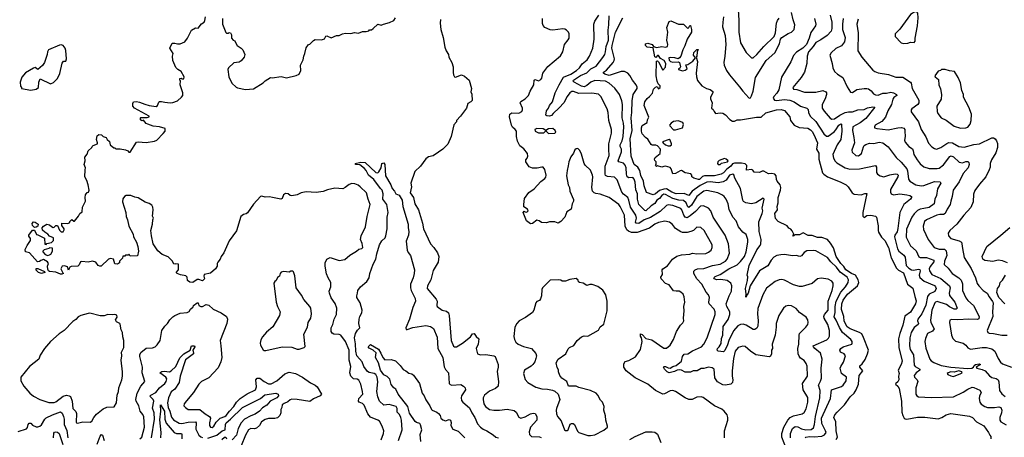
# Model space of a CAD drawing. Extents: x 2087054 to 2277909, y 548907 to 753496.
# Tile 226 of 256: x 2155890 to 2166904, y 663972 to 668643. Entities that reach past the tile are written whole.
import ezdxf

# ---------------------------------------------------------------- set-up
doc = ezdxf.new("R2010")
doc.units = 0

msp = doc.modelspace()

# ---------------------------------------------------------------- linework, layer by layer
at = {"layer": '0CON20XD'}
for points in [[(2156445, 665860), (2156435, 665840), (2156425, 665880), (2156392, 665892), (2156365, 665888), (2156352, 665855), (2156372, 665812), (2156380, 665805), (2156362, 665798), (2156345, 665798), (2156295, 665820), (2156225, 665827), (2156214, 665834), (2156204, 665854), (2156203, 665885), (2156212, 665915), (2156200, 665935), (2156155, 665960), (2156125, 665950), (2156112, 665938), (2156090, 665935), (2156000, 666035), (2155957, 666047), (2155953, 666073), (2155972, 666118), (2156010, 666175), (2156010, 666195), (2155991, 666221), (2155992, 666235), (2156035, 666290), (2156055, 666290), (2156080, 666240), (2156095, 666238), (2156168, 666198), (2156172, 666132), (2156185, 666130), (2156195, 666140), (2156245, 666150), (2156270, 666175), (2156270, 666205), (2156225, 666222), (2156206, 666246), (2156170, 666265), (2156145, 666290), (2156140, 666315), (2156157, 666333), (2156195, 666358), (2156225, 666350), (2156245, 666330), (2156265, 666320), (2156277, 666323), (2156295, 666340), (2156315, 666340), (2156335, 666290), (2156355, 666270), (2156375, 666270), (2156388, 666292), (2156388, 666305), (2156363, 666343), (2156362, 666368), (2156427, 666363), (2156450, 666375), (2156450, 666385), (2156475, 666410), (2156495, 666390), (2156505, 666390), (2156548, 666445), (2156564, 666476), (2156590, 666495), (2156592, 666545), (2156628, 666615), (2156623, 666655), (2156628, 666685), (2156645, 666710), (2156660, 666715), (2156668, 666735), (2156658, 666795), (2156640, 666845), (2156618, 666885), (2156622, 666965), (2156626, 666986), (2156610, 667025), (2156622, 667065), (2156618, 667105), (2156645, 667140), (2156658, 667175), (2156698, 667212), (2156700, 667225), (2156713, 667237), (2156760, 667255), (2156762, 667265), (2156748, 667305), (2156757, 667343), (2156775, 667360), (2156805, 667357), (2156825, 667338), (2156856, 667326), (2156868, 667305), (2156895, 667280), (2156902, 667242), (2156945, 667210), (2156955, 667210), (2156965, 667200), (2157015, 667200), (2157075, 667188), (2157100, 667175), (2157112, 667162), (2157125, 667160), (2157195, 667272), (2157215, 667277), (2157305, 667270), (2157397, 667283), (2157423, 667297), (2157495, 667370), (2157518, 667395), (2157517, 667427), (2157456, 667446), (2157385, 667453), (2157323, 667473), (2157304, 667484), (2157275, 667520), (2157255, 667512), (2157242, 667522), (2157240, 667545), (2157245, 667550), (2157315, 667548), (2157340, 667555), (2157338, 667565), (2157173, 667653), (2157154, 667675), (2157155, 667705), (2157165, 667725), (2157195, 667730), (2157232, 667722), (2157290, 667700), (2157338, 667685), (2157416, 667674), (2157432, 667685), (2157445, 667720), (2157455, 667728), (2157475, 667730), (2157515, 667719), (2157575, 667714), (2157605, 667717), (2157656, 667734), (2157702, 667775), (2157714, 667796), (2157716, 667825), (2157684, 667915), (2157688, 667958), (2157680, 667965), (2157680, 667985), (2157695, 667990), (2157705, 667980), (2157725, 667982), (2157730, 668005), (2157695, 668063), (2157660, 668085), (2157635, 668110), (2157602, 668185), (2157598, 668235), (2157607, 668265), (2157568, 668325), (2157595, 668380), (2157625, 668382), (2157655, 668373), (2157685, 668372), (2157736, 668394), (2157768, 668435), (2157812, 668525), (2157855, 668552), (2157885, 668550), (2157924, 668596), (2157953, 668617), (2157962, 668635), (2157968, 668675)], [(2164469, 663839), (2164416, 663975), (2164415, 664015), (2164438, 664085), (2164484, 664165), (2164509, 664192), (2164545, 664214), (2164645, 664235), (2164665, 664248), (2164688, 664292), (2164706, 664365), (2164706, 664416), (2164654, 664505), (2164646, 664575), (2164704, 664655), (2164699, 664769), (2164688, 664798), (2164665, 664832), (2164625, 664857), (2164608, 664878), (2164599, 664905), (2164596, 664964), (2164607, 665015), (2164609, 665115), (2164614, 665135), (2164686, 665204), (2164707, 665233), (2164712, 665255), (2164708, 665285), (2164688, 665315), (2164615, 665370), (2164575, 665414), (2164525, 665441), (2164486, 665446), (2164462, 665438), (2164435, 665417), (2164401, 665365), (2164384, 665335), (2164352, 665245), (2164354, 665205), (2164342, 665115), (2164306, 665015), (2164310, 664965), (2164300, 664945), (2164301, 664905), (2164290, 664880), (2164275, 664874), (2164125, 664894), (2164064, 664934), (2164005, 664988), (2163980, 664990), (2163926, 664975), (2163895, 664934), (2163875, 664855), (2163860, 664715), (2163860, 664655), (2163868, 664615), (2163865, 664585), (2163845, 664568), (2163785, 664556), (2163755, 664559), (2163695, 664591), (2163666, 664636), (2163659, 664735), (2163635, 664750), (2163597, 664757), (2163545, 664743), (2163515, 664743), (2163470, 664715), (2163425, 664715), (2163395, 664701), (2163335, 664701), (2163295, 664723), (2163266, 664726), (2163245, 664723), (2163215, 664708), (2163155, 664695), (2163134, 664705), (2163103, 664735), (2163092, 664755), (2163098, 664765), (2163114, 664766), (2163145, 664749), (2163165, 664746), (2163196, 664764), (2163235, 664774), (2163293, 664825), (2163303, 664875), (2163325, 664902), (2163365, 664906), (2163415, 664941), (2163516, 664984), (2163545, 665015), (2163579, 665085), (2163669, 665345), (2163669, 665375), (2163658, 665405), (2163604, 665465), (2163600, 665485), (2163605, 665535), (2163597, 665565), (2163569, 665595), (2163521, 665685), (2163466, 665745), (2163432, 665805), (2163431, 665829), (2163447, 665845), (2163472, 665855), (2163545, 665862), (2163639, 665895), (2163725, 665907), (2163785, 665941), (2163805, 665965), (2163829, 666031), (2163820, 666135), (2163781, 666235), (2163648, 666435), (2163621, 666505), (2163595, 666536), (2163540, 666560), (2163505, 666556), (2163451, 666499), (2163392, 666448), (2163355, 666428), (2163335, 666435), (2163318, 666458), (2163297, 666515), (2163285, 666530), (2163195, 666565), (2163145, 666573), (2163125, 666564), (2163055, 666499), (2162945, 666430), (2162875, 666404), (2162815, 666365), (2162785, 666366), (2162779, 666379), (2162789, 666425), (2162783, 666455), (2162724, 666545), (2162706, 666626), (2162693, 666653), (2162645, 666690), (2162627, 666715), (2162575, 666853), (2162545, 666883), (2162465, 666890), (2162445, 666901), (2162438, 666915), (2162439, 667005), (2162486, 667125), (2162479, 667191), (2162480, 667255), (2162511, 667375), (2162509, 667415), (2162480, 667515), (2162473, 667605), (2162462, 667645), (2162391, 667785), (2162365, 667811), (2162292, 667822), (2162145, 667819), (2162085, 667840), (2162065, 667840), (2162045, 667826), (2162015, 667786), (2161977, 667713), (2161925, 667657), (2161856, 667595), (2161840, 667570), (2161815, 667563), (2161787, 667567), (2161776, 667575), (2161784, 667625), (2161806, 667655), (2161818, 667685), (2161850, 667725), (2161881, 667825), (2161924, 667915), (2161975, 668000), (2162055, 668035), (2162117, 668075), (2162151, 668105), (2162181, 668149), (2162240, 668195), (2162265, 668236), (2162300, 668325), (2162317, 668425), (2162311, 668595), (2162323, 668627), (2162367, 668695)], [(2164514, 663965), (2164514, 664015), (2164535, 664069), (2164565, 664092), (2164595, 664088), (2164637, 664067), (2164685, 664057), (2164745, 664061), (2164770, 664080), (2164783, 664115), (2164792, 664205), (2164842, 664415), (2164846, 664495), (2164827, 664555), (2164850, 664600), (2164860, 664635), (2164855, 664745), (2164867, 664845), (2164849, 664915), (2164785, 664965), (2164769, 664985), (2164768, 664995), (2164919, 665061), (2164939, 665081), (2164948, 665102), (2164949, 665165), (2164930, 665235), (2164889, 665305), (2164886, 665325), (2164894, 665345), (2164934, 665395), (2164935, 665495), (2164980, 665615), (2164991, 665665), (2164991, 665695), (2164975, 665720), (2164935, 665742), (2164854, 665754), (2164815, 665744), (2164755, 665693), (2164645, 665659), (2164615, 665658), (2164545, 665679), (2164445, 665729), (2164415, 665737), (2164385, 665734), (2164342, 665715), (2164245, 665640), (2164203, 665567), (2164147, 665413), (2164143, 665355), (2164151, 665275), (2164146, 665215), (2164135, 665192), (2164115, 665179), (2164095, 665179), (2164017, 665227), (2163985, 665237), (2163955, 665233), (2163925, 665218), (2163876, 665164), (2163822, 665055), (2163808, 665005), (2163777, 664943), (2163765, 664930), (2163705, 664934), (2163691, 664945), (2163696, 664965), (2163716, 664985), (2163737, 665023), (2163742, 665078), (2163755, 665115), (2163760, 665210), (2163815, 665291), (2163835, 665345), (2163834, 665375), (2163800, 665435), (2163794, 665465), (2163826, 665555), (2163852, 665605), (2163855, 665665), (2163844, 665695), (2163806, 665725), (2163735, 665738), (2163685, 665733), (2163664, 665744), (2163656, 665755), (2163669, 665771), (2163725, 665794), (2163823, 665857), (2163915, 665902), (2163955, 665937), (2164000, 665995), (2164018, 666045), (2164037, 666155), (2164036, 666185), (2164015, 666239), (2163978, 666268), (2163931, 666325), (2163906, 666395), (2163869, 666435), (2163825, 666519), (2163814, 666585), (2163792, 666635), (2163771, 666665), (2163751, 666681), (2163701, 666705), (2163575, 666733), (2163545, 666727), (2163465, 666665), (2163405, 666567), (2163375, 666542), (2163365, 666549), (2163344, 666595), (2163315, 666622), (2163265, 666626), (2163195, 666645), (2163115, 666689), (2163095, 666690), (2163075, 666678), (2163046, 666644), (2163019, 666625), (2162995, 666586), (2162955, 666561), (2162895, 666505), (2162885, 666508), (2162817, 666577), (2162801, 666635), (2162801, 666665), (2162803, 666695), (2162782, 666742), (2162776, 666825), (2162765, 666860), (2162748, 666878), (2162705, 666875), (2162686, 666886), (2162678, 666915), (2162675, 666985), (2162664, 667015), (2162645, 667037), (2162594, 667054), (2162586, 667065), (2162622, 667165), (2162622, 667195), (2162609, 667225), (2162607, 667245), (2162631, 667289), (2162642, 667335), (2162647, 667445), (2162644, 667485), (2162629, 667545), (2162634, 667695), (2162625, 667735), (2162598, 667805), (2162546, 667876), (2162484, 667935), (2162445, 667954), (2162325, 667964), (2162279, 667945), (2162235, 667907), (2162205, 667894), (2162175, 667898), (2162092, 667945), (2162083, 667955), (2162086, 667965), (2162165, 668020), (2162235, 668050), (2162278, 668092), (2162338, 668125), (2162415, 668221), (2162435, 668255), (2162445, 668285), (2162451, 668345), (2162476, 668415), (2162472, 668525), (2162481, 668585), (2162484, 668685)], [(2163765, 668675), (2163754, 668616), (2163753, 668565), (2163781, 668465), (2163788, 668365), (2163779, 668235), (2163766, 668165), (2163770, 668135), (2163796, 668075), (2163829, 668025), (2163943, 667893), (2163978, 667845), (2164045, 667771), (2164055, 667766), (2164065, 667771), (2164078, 667792), (2164095, 667845), (2164123, 667997), (2164242, 668188), (2164336, 668274), (2164390, 668375), (2164402, 668425), (2164415, 668443), (2164485, 668487), (2164525, 668504), (2164554, 668535), (2164562, 668585), (2164541, 668641), (2164525, 668725)], [(2163927, 668757), (2163936, 668635), (2163936, 668504), (2163955, 668385), (2164015, 668276), (2164075, 668217), (2164095, 668216), (2164137, 668253), (2164216, 668344), (2164329, 668455), (2164346, 668495), (2164356, 668605), (2164366, 668635), (2164385, 668659)], [(2164957, 668695), (2164976, 668615), (2164975, 668545), (2164966, 668514), (2164924, 668465), (2164852, 668418), (2164795, 668390), (2164768, 668345), (2164715, 668285), (2164698, 668235), (2164694, 668155), (2164668, 668055), (2164632, 667995), (2164538, 667885), (2164547, 667865), (2164585, 667861), (2164671, 667831), (2164795, 667832), (2164875, 667853), (2164908, 667838), (2164917, 667825), (2164916, 667805), (2164902, 667758), (2164866, 667695), (2164868, 667655), (2164889, 667619), (2164955, 667542), (2164975, 667529), (2165006, 667535), (2165063, 667577), (2165123, 667607), (2165163, 667613), (2165205, 667611), (2165266, 667634), (2165335, 667639), (2165375, 667656), (2165435, 667670), (2165455, 667665), (2165355, 667539), (2165292, 667488), (2165211, 667445), (2165206, 667405), (2165223, 667325), (2165228, 667265), (2165200, 667185), (2165202, 667162), (2165245, 667125), (2165275, 667121), (2165308, 667145), (2165329, 667221), (2165336, 667235), (2165355, 667249), (2165395, 667261), (2165445, 667259), (2165505, 667273), (2165545, 667267), (2165605, 667220), (2165695, 667102), (2165750, 667050), (2165813, 666975), (2165821, 666951), (2165831, 666861), (2165848, 666838), (2165915, 666797), (2165975, 666785), (2166005, 666788), (2166125, 666832), (2166188, 666828), (2166194, 666814), (2166158, 666752), (2166146, 666675), (2166126, 666635), (2166118, 666585), (2166065, 666542), (2166005, 666531), (2165965, 666523), (2165935, 666509), (2165895, 666472), (2165869, 666435), (2165811, 666299), (2165805, 666210), (2165854, 666115), (2165918, 666058), (2165949, 665989), (2165965, 665982), (2166035, 665982), (2166117, 665955), (2166115, 665935), (2166075, 665884), (2166065, 665855), (2166066, 665835), (2166094, 665795), (2166195, 665750), (2166293, 665665), (2166297, 665645), (2166288, 665585), (2166293, 665557), (2166350, 665485), (2166377, 665415), (2166366, 665405), (2166345, 665404), (2166291, 665431), (2166257, 665457), (2166155, 665493), (2166136, 665485), (2166129, 665475), (2166095, 665395), (2166077, 665283), (2166084, 665255), (2166118, 665185), (2166100, 665160), (2166046, 665134), (2166022, 665078), (2166016, 665045), (2166028, 664968), (2166071, 664845), (2166085, 664828), (2166115, 664810), (2166199, 664775), (2166305, 664755), (2166495, 664743), (2166540, 664745), (2166560, 664755), (2166568, 664775), (2166581, 664785), (2166623, 664793), (2166638, 664785), (2166588, 664755), (2166598, 664745), (2166655, 664731), (2166692, 664715), (2166738, 664658), (2166765, 664640), (2166815, 664630), (2166835, 664615), (2166842, 664592), (2166852, 664495), (2166875, 664458), (2166915, 664427)], [(2165775, 668378), (2165825, 668382), (2165855, 668392), (2165895, 668390), (2165907, 668403), (2165908, 668435), (2165934, 668576), (2165939, 668665), (2165937, 668715), (2165925, 668732), (2165905, 668732), (2165855, 668702), (2165734, 668536), (2165682, 668485), (2165682, 668455), (2165750, 668385), (2165775, 668378)], [(2158160, 668655), (2158159, 668595), (2158167, 668573), (2158195, 668500), (2158205, 668492), (2158227, 668493), (2158235, 668500), (2158250, 668495), (2158258, 668475), (2158260, 668435), (2158280, 668415), (2158298, 668408), (2158300, 668395), (2158324, 668354), (2158366, 668326), (2158388, 668305), (2158407, 668255), (2158402, 668225), (2158368, 668182), (2158345, 668170), (2158285, 668160), (2158226, 668104), (2158217, 668085), (2158230, 668005), (2158263, 667935), (2158310, 667890), (2158325, 667881), (2158415, 667862), (2158505, 667870), (2158614, 667936), (2158635, 667958), (2158695, 667996), (2158715, 667993), (2158815, 668007), (2158875, 667993), (2158982, 668018), (2159015, 668033), (2159037, 668075), (2159030, 668135), (2159062, 668195), (2159067, 668235), (2159081, 668265), (2159093, 668327), (2159120, 668365), (2159135, 668370), (2159175, 668412), (2159195, 668422), (2159265, 668418), (2159299, 668431), (2159315, 668458), (2159325, 668462), (2159375, 668442), (2159435, 668467), (2159465, 668468), (2159500, 668485), (2159535, 668492), (2159595, 668488), (2159635, 668500), (2159679, 668491), (2159725, 668512), (2159765, 668512), (2159795, 668520), (2159805, 668530), (2159825, 668530), (2159846, 668544), (2159895, 668592), (2159935, 668582), (2159960, 668595), (2160028, 668612), (2160074, 668636), (2160095, 668665)], [(2160597, 668645), (2160592, 668605), (2160600, 668535), (2160629, 668445), (2160646, 668335), (2160660, 668295), (2160686, 668255), (2160690, 668225), (2160724, 668164), (2160738, 668115), (2160738, 668052), (2160744, 668025), (2160754, 668004), (2160765, 668000), (2160834, 668026), (2160865, 668013), (2160918, 667968), (2160946, 667875), (2160938, 667835), (2160949, 667809), (2160950, 667740), (2160938, 667725), (2160902, 667705), (2160888, 667655), (2160822, 667565), (2160778, 667515), (2160775, 667500), (2160745, 667468), (2160716, 667335), (2160679, 667251), (2160625, 667196), (2160575, 667160), (2160515, 667121), (2160465, 667109), (2160435, 667088), (2160375, 667004), (2160309, 666945), (2160264, 666815), (2160273, 666775), (2160260, 666705), (2160296, 666655), (2160310, 666585), (2160350, 666515), (2160397, 666367), (2160409, 666305), (2160486, 666136), (2160523, 666095), (2160564, 666034), (2160577, 665995), (2160570, 665930), (2160515, 665837), (2160488, 665735), (2160471, 665699), (2160451, 665665), (2160448, 665635), (2160549, 665519), (2160559, 665495), (2160556, 665446), (2160562, 665435), (2160615, 665396), (2160665, 665384), (2160687, 665365), (2160695, 665335), (2160715, 665055), (2160743, 664993), (2160755, 664984), (2160775, 664986), (2160845, 665026), (2160934, 665095), (2160955, 665131), (2160975, 665132), (2160995, 665101), (2161028, 665075), (2161020, 665015), (2160996, 664965), (2161010, 664905), (2161045, 664894), (2161105, 664900), (2161194, 664884), (2161210, 664875), (2161242, 664785), (2161242, 664755), (2161230, 664710), (2161247, 664595), (2161242, 664545), (2161212, 664518), (2161145, 664489), (2161091, 664445), (2161076, 664415), (2161074, 664395), (2161084, 664345), (2161102, 664315), (2161145, 664282), (2161195, 664274), (2161256, 664274), (2161345, 664286), (2161422, 664272), (2161444, 664254), (2161475, 664196), (2161495, 664186), (2161545, 664201), (2161604, 664236), (2161635, 664243), (2161657, 664237), (2161676, 664205), (2161674, 664165), (2161604, 664085), (2161588, 664035), (2161592, 664002), (2161615, 663981), (2161705, 663978), (2161725, 663970)], [(2163774, 663965), (2163776, 664045), (2163811, 664165), (2163811, 664195), (2163803, 664225), (2163770, 664265), (2163745, 664286), (2163664, 664324), (2163535, 664419), (2163514, 664424), (2163465, 664422), (2163414, 664396), (2163375, 664394), (2163333, 664413), (2163225, 664485), (2163195, 664496), (2163165, 664491), (2163105, 664457), (2163085, 664456), (2163004, 664494), (2162917, 664565), (2162775, 664636), (2162676, 664715), (2162648, 664755), (2162649, 664795), (2162665, 664819), (2162705, 664832), (2162779, 664871), (2162836, 664954), (2162852, 665045), (2162847, 665085), (2162834, 665105), (2162835, 665128), (2162855, 665122), (2162895, 665077), (2162961, 665061), (2163095, 664970), (2163125, 664968), (2163165, 665004), (2163203, 665067), (2163238, 665155), (2163281, 665225), (2163309, 665251), (2163319, 665275), (2163314, 665305), (2163322, 665385), (2163320, 665435), (2163331, 665485), (2163324, 665544), (2163312, 665572), (2163287, 665595), (2163268, 665605), (2163235, 665608), (2163205, 665609), (2163156, 665676), (2163115, 665694), (2163067, 665745), (2163063, 665765), (2163082, 665795), (2163079, 665845), (2163084, 665855), (2163135, 665889), (2163194, 665966), (2163243, 665997), (2163295, 666012), (2163385, 666021), (2163415, 666030), (2163465, 666023), (2163565, 666028), (2163597, 666043), (2163626, 666065), (2163637, 666095), (2163637, 666125), (2163547, 666287), (2163509, 666319), (2163465, 666322), (2163429, 666285), (2163397, 666273), (2163355, 666263), (2163305, 666263), (2163285, 666270), (2163228, 666308), (2163192, 666352), (2163159, 666379), (2163108, 666388), (2163035, 666375), (2162995, 666355), (2162935, 666311), (2162796, 666264), (2162735, 666263), (2162699, 666279), (2162683, 666293), (2162662, 666335), (2162655, 666455), (2162608, 666555), (2162594, 666575), (2162485, 666656), (2162385, 666691), (2162335, 666699), (2162315, 666708), (2162299, 666725), (2162291, 666765), (2162301, 666885), (2162298, 666905), (2162275, 666960), (2162217, 667015), (2162204, 667034), (2162175, 667140), (2162155, 667182), (2162135, 667202), (2162115, 667200), (2162102, 667188), (2162085, 667150), (2162055, 667110), (2162034, 667055), (2162025, 667010), (2162013, 666957), (2162008, 666895), (2162026, 666795), (2162040, 666765), (2162046, 666725), (2162087, 666633), (2162087, 666615), (2162072, 666585), (2162058, 666525), (2162012, 666495), (2161990, 666435), (2161943, 666387), (2161915, 666368), (2161875, 666382), (2161817, 666383), (2161785, 666370), (2161727, 666373), (2161700, 666395), (2161675, 666402), (2161625, 666363), (2161605, 666360), (2161558, 666395), (2161524, 666485), (2161535, 666500), (2161543, 666493), (2161565, 666490), (2161578, 666505), (2161570, 666525), (2161530, 666550), (2161528, 666575), (2161538, 666645), (2161585, 666710), (2161645, 666752), (2161720, 666835), (2161765, 666867), (2161775, 666882), (2161778, 666905), (2161765, 666967), (2161745, 666992), (2161730, 666995), (2161678, 666982), (2161625, 666982), (2161588, 666998), (2161551, 667055), (2161552, 667075), (2161566, 667094), (2161574, 667116), (2161569, 667145), (2161528, 667198), (2161484, 667234), (2161458, 667285), (2161448, 667335), (2161446, 667395), (2161432, 667415), (2161402, 667442), (2161390, 667465), (2161370, 667555), (2161373, 667585), (2161395, 667601), (2161475, 667599), (2161506, 667615), (2161514, 667635), (2161514, 667655), (2161487, 667715), (2161495, 667729), (2161545, 667759), (2161582, 667795), (2161599, 667845), (2161641, 667915), (2161645, 667968), (2161657, 667973), (2161695, 667961), (2161721, 667975), (2161730, 667990), (2161744, 668045), (2161799, 668121), (2161940, 668240), (2161967, 668285), (2161984, 668365), (2162025, 668418), (2162036, 668436), (2162038, 668485), (2162029, 668505), (2162007, 668527), (2161988, 668538), (2161965, 668540), (2161855, 668527), (2161825, 668530), (2161765, 668556), (2161747, 668577), (2161740, 668600), (2161739, 668655)], [(2164678, 663965), (2164686, 663975), (2164725, 663982), (2164778, 663978), (2164865, 663985), (2164892, 663998), (2164910, 664025), (2164906, 664045), (2164865, 664125), (2164858, 664185), (2164962, 664408), (2164971, 664505), (2165085, 664542), (2165103, 664557), (2165135, 664603), (2165138, 664645), (2165083, 664685), (2165069, 664745), (2165075, 664765), (2165105, 664814), (2165128, 664885), (2165114, 664904), (2165073, 664923), (2165064, 664945), (2165074, 664965), (2165102, 664985), (2165199, 665015), (2165204, 665025), (2165202, 665045), (2165188, 665068), (2165096, 665146), (2165061, 665201), (2165025, 665283), (2165000, 665320), (2165012, 665368), (2165014, 665436), (2165024, 665495), (2165076, 665594), (2165128, 665655), (2165158, 665705), (2165162, 665735), (2165145, 665764), (2165069, 665819), (2165029, 665875), (2164965, 665935), (2164927, 665985), (2164797, 666057), (2164765, 666063), (2164695, 666058), (2164665, 666040), (2164635, 666001), (2164617, 665993), (2164575, 666006), (2164535, 666001), (2164447, 666017), (2164405, 666015), (2164358, 666005), (2164325, 665987), (2164295, 665952), (2164259, 665891), (2164167, 665833), (2164062, 665668), (2164039, 665585), (2164021, 665559), (2164015, 665538), (2164012, 665542), (2164015, 665575), (2164008, 665635), (2164032, 665725), (2164036, 665766), (2164028, 665785), (2164050, 665895), (2164135, 666070), (2164174, 666116), (2164181, 666135), (2164186, 666186), (2164162, 666275), (2164158, 666382), (2164196, 666475), (2164203, 666507), (2164197, 666535), (2164217, 666635), (2164208, 666648), (2164125, 666596), (2164075, 666582), (2164012, 666595), (2163988, 666608), (2163979, 666625), (2163954, 666754), (2163889, 666869), (2163878, 666908), (2163866, 666916), (2163829, 666905), (2163792, 666848), (2163761, 666829), (2163705, 666817), (2163615, 666831), (2163575, 666827), (2163503, 666787), (2163414, 666726), (2163375, 666677), (2163325, 666700), (2163235, 666696), (2163185, 666714), (2163125, 666752), (2163095, 666749), (2163049, 666731), (2163004, 666696), (2162975, 666686), (2162901, 666711), (2162874, 666785), (2162867, 666837), (2162840, 666900), (2162829, 666955), (2162804, 666994), (2162765, 667023), (2162729, 667115), (2162721, 667309), (2162743, 667405), (2162731, 667545), (2162738, 667605), (2162742, 667735), (2162754, 667806), (2162798, 667875), (2162799, 667888), (2162787, 667915), (2162744, 667965), (2162715, 668018), (2162694, 668044), (2162655, 668064), (2162617, 668065), (2162485, 668020), (2162435, 668034), (2162421, 668045), (2162420, 668055), (2162455, 668079), (2162530, 668165), (2162542, 668188), (2162543, 668205), (2162515, 668325), (2162517, 668355), (2162554, 668505), (2162637, 668665)], [(2165025, 663948), (2165040, 663975), (2165024, 664045), (2165021, 664145), (2164998, 664195), (2165010, 664225), (2165034, 664255), (2165115, 664336), (2165181, 664425), (2165225, 664466), (2165248, 664502), (2165274, 664565), (2165280, 664665), (2165321, 664715), (2165288, 664755), (2165287, 664773), (2165316, 664794), (2165347, 664843), (2165375, 664905), (2165386, 664945), (2165330, 665090), (2165309, 665129), (2165286, 665146), (2165179, 665185), (2165148, 665208), (2165112, 665272), (2165108, 665325), (2165083, 665403), (2165087, 665465), (2165102, 665505), (2165152, 665575), (2165263, 665667), (2165277, 665705), (2165270, 665735), (2165239, 665785), (2165195, 665804), (2165132, 665845), (2165111, 665881), (2165075, 665915), (2165024, 665995), (2164992, 666092), (2164962, 666145), (2164925, 666184), (2164865, 666208), (2164815, 666207), (2164755, 666228), (2164709, 666229), (2164655, 666258), (2164615, 666238), (2164562, 666238), (2164545, 666222), (2164540, 666235), (2164550, 666245), (2164532, 666282), (2164515, 666300), (2164495, 666310), (2164476, 666336), (2164375, 666387), (2164345, 666420), (2164336, 666475), (2164366, 666515), (2164364, 666555), (2164373, 666595), (2164375, 666655), (2164402, 666735), (2164404, 666765), (2164397, 666797), (2164365, 666836), (2164356, 666855), (2164352, 666895), (2164337, 666915), (2164305, 666924), (2164265, 666919), (2164215, 666949), (2164195, 666948), (2164165, 666933), (2164108, 666938), (2164092, 666962), (2164078, 666968), (2164022, 666962), (2164024, 667014), (2164005, 667032), (2163965, 667040), (2163885, 667038), (2163865, 667032), (2163845, 667005), (2163800, 666970), (2163765, 666932), (2163737, 666915), (2163662, 666898), (2163552, 666898), (2163530, 666890), (2163517, 666877), (2163495, 666856), (2163485, 666855), (2163430, 666870), (2163410, 666885), (2163410, 666905), (2163398, 666918), (2163335, 666932), (2163295, 666956), (2163277, 666953), (2163225, 666924), (2163195, 666918), (2163179, 666975), (2163165, 666990), (2163115, 667004), (2163095, 667002), (2163075, 666992), (2163025, 667010), (2163015, 667000), (2163003, 667013), (2163010, 667025), (2163010, 667055), (2162995, 667068), (2162990, 667085), (2162998, 667102), (2163056, 667145), (2163058, 667195), (2163025, 667234), (2163005, 667241), (2162965, 667241), (2162955, 667249), (2162917, 667307), (2162890, 667325), (2162855, 667368), (2162846, 667395), (2162845, 667435), (2162855, 667459), (2162910, 667495), (2162914, 667525), (2162927, 667553), (2162877, 667685), (2162884, 667725), (2162909, 667761), (2162937, 667783), (2162969, 667821), (2162981, 667865), (2163001, 667889), (2163020, 667895), (2163035, 667870), (2163054, 667886), (2163055, 667903), (2163034, 667925), (2163020, 667955), (2163010, 668015), (2163015, 668180), (2163025, 668182), (2163035, 668172), (2163085, 668078), (2163116, 668114), (2163117, 668155), (2163101, 668185), (2163058, 668208), (2163035, 668242), (2163025, 668242), (2163005, 668222), (2162995, 668228), (2162978, 668328), (2162910, 668335), (2162890, 668355), (2162890, 668375), (2162915, 668380), (2162965, 668367), (2162982, 668342), (2163013, 668333), (2163075, 668344), (2163115, 668337), (2163136, 668344), (2163142, 668365), (2163129, 668415), (2163141, 668505), (2163131, 668555), (2163156, 668624), (2163175, 668632), (2163258, 668595), (2163315, 668595), (2163365, 668546), (2163376, 668555), (2163385, 668580), (2163395, 668580), (2163407, 668535), (2163406, 668504), (2163357, 668425), (2163331, 668349), (2163308, 668305), (2163286, 668235), (2163272, 668218), (2163255, 668206), (2163218, 668218), (2163165, 668222), (2163152, 668215), (2163155, 668192), (2163172, 668175), (2163195, 668168), (2163255, 668172), (2163270, 668165), (2163282, 668115), (2163275, 668100), (2163260, 668095), (2163260, 668085), (2163305, 668073), (2163335, 668077), (2163358, 668095), (2163342, 668138), (2163365, 668142), (2163422, 668178), (2163450, 668215), (2163429, 668245), (2163430, 668275), (2163465, 668310), (2163478, 668308), (2163468, 668282), (2163466, 668235), (2163458, 668225), (2163473, 668175), (2163458, 668045), (2163460, 668005), (2163474, 667964), (2163522, 667902), (2163572, 667872), (2163615, 667863), (2163645, 667840), (2163643, 667825), (2163618, 667775), (2163618, 667758), (2163638, 667715), (2163630, 667655), (2163648, 667638), (2163657, 667615), (2163675, 667594), (2163725, 667603), (2163755, 667596), (2163785, 667578), (2163835, 667527), (2163865, 667509), (2163885, 667509), (2163916, 667524), (2163955, 667524), (2164134, 667554), (2164185, 667552), (2164235, 667601), (2164355, 667634), (2164409, 667639), (2164445, 667628), (2164507, 667557), (2164514, 667514), (2164554, 667464), (2164608, 667438), (2164705, 667430), (2164735, 667413), (2164755, 667394), (2164775, 667360), (2164813, 667265), (2164802, 667195), (2164831, 667151), (2164830, 667085), (2164871, 666931), (2164885, 666914), (2164925, 666887), (2165068, 666828), (2165135, 666797), (2165156, 666775), (2165203, 666705), (2165225, 666690), (2165305, 666686), (2165345, 666701), (2165365, 666700), (2165320, 666485), (2165322, 666445), (2165335, 666432), (2165368, 666452), (2165413, 666457), (2165464, 666444), (2165476, 666435), (2165494, 666336), (2165493, 666285), (2165498, 666265), (2165531, 666211), (2165569, 666175), (2165608, 666095), (2165638, 665978), (2165698, 665865), (2165720, 665840), (2165775, 665810), (2165823, 665685), (2165882, 665642), (2165905, 665548), (2165920, 665500), (2165912, 665465), (2165855, 665373), (2165793, 665327), (2165769, 665225), (2165735, 665135), (2165722, 665075), (2165723, 664975), (2165760, 664825), (2165749, 664785), (2165716, 664725), (2165730, 664685), (2165722, 664655), (2165725, 664615), (2165715, 664592), (2165690, 664575), (2165688, 664565), (2165715, 664546), (2165729, 664519), (2165755, 664375), (2165758, 664255), (2165769, 664215), (2165786, 664186), (2165795, 664178), (2165815, 664176), (2165935, 664196), (2166015, 664198), (2166165, 664178), (2166205, 664192), (2166255, 664224), (2166305, 664238), (2166515, 664210), (2166547, 664195), (2166595, 664144), (2166675, 664100), (2166729, 664025), (2166741, 663995), (2166755, 663982), (2166755, 663955)], [(2164781, 668655), (2164797, 668595), (2164794, 668575), (2164739, 668501), (2164720, 668435), (2164690, 668365), (2164651, 668325), (2164580, 668280), (2164545, 668244), (2164517, 668173), (2164411, 667999), (2164381, 667859), (2164359, 667821), (2164327, 667785), (2164320, 667765), (2164332, 667745), (2164355, 667738), (2164445, 667751), (2164505, 667743), (2164554, 667726), (2164625, 667677), (2164696, 667655), (2164709, 667639), (2164715, 667605), (2164731, 667565), (2164796, 667505), (2164885, 667367), (2164915, 667339), (2164935, 667340), (2165000, 667390), (2165020, 667410), (2165055, 667464), (2165075, 667477), (2165085, 667473), (2165087, 667395), (2165076, 667305), (2165033, 667245), (2164985, 667135), (2164993, 667093), (2165011, 667061), (2165032, 667042), (2165125, 666987), (2165175, 666973), (2165285, 666975), (2165465, 667011), (2165475, 666995), (2165473, 666935), (2165487, 666917), (2165516, 666896), (2165555, 666885), (2165625, 666909), (2165685, 666920), (2165705, 666916), (2165716, 666905), (2165712, 666885), (2165633, 666745), (2165630, 666715), (2165640, 666695), (2165665, 666686), (2165735, 666694), (2165815, 666685), (2165849, 666678), (2165866, 666665), (2165868, 666655), (2165854, 666635), (2165782, 666575), (2165735, 666485), (2165715, 666308), (2165705, 666271), (2165680, 666235), (2165677, 666215), (2165709, 666079), (2165726, 666056), (2165780, 666010), (2165795, 665986), (2165806, 665895), (2165835, 665864), (2165865, 665846), (2165887, 665843), (2165945, 665852), (2165959, 665849), (2165963, 665833), (2165951, 665785), (2165961, 665761), (2166009, 665719), (2166125, 665669), (2166136, 665655), (2166141, 665635), (2166126, 665604), (2166065, 665575), (2166044, 665546), (2166025, 665452), (2165980, 665355), (2165936, 665295), (2165935, 665275), (2165945, 665245), (2165940, 665235), (2165895, 665200), (2165861, 665145), (2165846, 665085), (2165844, 664995), (2165853, 664955), (2165888, 664895), (2165895, 664780), (2165909, 664765), (2165960, 664735), (2165959, 664725), (2165917, 664695), (2165895, 664665), (2165898, 664645), (2165930, 664615), (2165938, 664595), (2165914, 664525), (2165916, 664455), (2165925, 664436), (2165945, 664424), (2166086, 664416), (2166335, 664425), (2166445, 664476), (2166495, 664510), (2166545, 664533), (2166565, 664531), (2166629, 664499), (2166644, 664475), (2166626, 664434), (2166624, 664405), (2166632, 664365), (2166645, 664344), (2166685, 664316), (2166715, 664307), (2166796, 664304), (2166845, 664312), (2166864, 664304), (2166877, 664275), (2166873, 664247), (2166854, 664195), (2166854, 664165), (2166864, 664145), (2166925, 664112)], [(2165102, 668655), (2165095, 668595), (2165096, 668535), (2165124, 668445), (2165115, 668395), (2165085, 668350), (2165020, 668320), (2164966, 668274), (2164954, 668245), (2164979, 668155), (2164986, 668106), (2165006, 668065), (2165039, 668035), (2165099, 667995), (2165145, 667891), (2165185, 667831), (2165205, 667828), (2165255, 667863), (2165335, 667875), (2165365, 667875), (2165385, 667869), (2165416, 667846), (2165443, 667813), (2165465, 667801), (2165495, 667800), (2165545, 667822), (2165585, 667821), (2165635, 667832), (2165666, 667826), (2165699, 667805), (2165702, 667795), (2165668, 667772), (2165657, 667755), (2165641, 667695), (2165601, 667625), (2165575, 667554), (2165534, 667506), (2165460, 667465), (2165451, 667445), (2165454, 667435), (2165480, 667425), (2165605, 667410), (2165715, 667435), (2165755, 667437), (2165780, 667430), (2165791, 667415), (2165793, 667395), (2165795, 667335), (2165789, 667295), (2165794, 667275), (2165835, 667226), (2165877, 667197), (2165886, 667175), (2165892, 667135), (2165929, 667075), (2165962, 667032), (2166005, 666999)], [(2165270, 668650), (2165254, 668595), (2165271, 668495), (2165267, 668295), (2165309, 668225), (2165435, 668078), (2165455, 668063), (2165495, 668047), (2165610, 668030), (2165692, 668002), (2165769, 667999), (2165856, 667946), (2165864, 667934), (2165874, 667875), (2165948, 667745), (2165948, 667715), (2165936, 667695), (2165871, 667648), (2165864, 667635), (2165863, 667613), (2165945, 667500), (2165976, 667415), (2166025, 667332), (2166055, 667264), (2166095, 667222), (2166125, 667202), (2166145, 667196), (2166195, 667212), (2166261, 667259), (2166285, 667268), (2166324, 667265), (2166395, 667224), (2166455, 667218), (2166565, 667247), (2166626, 667254), (2166765, 667322), (2166785, 667323), (2166801, 667311), (2166818, 667288), (2166830, 667260), (2166828, 667215), (2166811, 667155), (2166760, 667075), (2166747, 667035), (2166747, 666995), (2166736, 666965), (2166696, 666885), (2166626, 666805), (2166575, 666734), (2166558, 666692), (2166557, 666605), (2166529, 666541), (2166453, 666455), (2166375, 666355), (2166295, 666284), (2166276, 666255), (2166282, 666225), (2166308, 666195), (2166399, 666169), (2166424, 666154), (2166431, 666135), (2166435, 666085), (2166454, 665985), (2166532, 665862), (2166584, 665755), (2166602, 665692), (2166618, 665665), (2166668, 665615), (2166714, 665584), (2166735, 665545), (2166773, 665493), (2166778, 665475), (2166771, 665375), (2166776, 665325), (2166714, 665165), (2166719, 665145), (2166735, 665136), (2166785, 665134), (2166876, 665114), (2166937, 665113)], [(2156015, 667854), (2156074, 667866), (2156102, 667885), (2156103, 667945), (2156118, 667982), (2156235, 667924), (2156270, 667940), (2156314, 667986), (2156338, 668042), (2156365, 668158), (2156382, 668178), (2156405, 668180), (2156412, 668205), (2156408, 668298), (2156399, 668325), (2156375, 668354), (2156355, 668362), (2156335, 668360), (2156212, 668305), (2156200, 668285), (2156196, 668255), (2156168, 668165), (2156145, 668130), (2156095, 668088), (2156065, 668110), (2156045, 668102), (2155955, 668047), (2155915, 668000), (2155894, 667945), (2155898, 667898), (2155910, 667885), (2155910, 667875), (2156015, 667854)], [(2166415, 667431), (2166475, 667433), (2166495, 667442), (2166522, 667475), (2166532, 667515), (2166538, 667585), (2166507, 667665), (2166448, 667775), (2166447, 667805), (2166431, 667851), (2166416, 667936), (2166390, 667995), (2166348, 668065), (2166292, 668072), (2166243, 668087), (2166203, 668087), (2166190, 668075), (2166164, 668066), (2166128, 668015), (2166130, 668005), (2166170, 667975), (2166173, 667915), (2166189, 667869), (2166200, 667805), (2166197, 667755), (2166150, 667675), (2166154, 667615), (2166161, 667595), (2166198, 667545), (2166255, 667519), (2166345, 667454), (2166415, 667431)], [(2163205, 667410), (2163225, 667412), (2163305, 667434), (2163315, 667470), (2163310, 667495), (2163255, 667512), (2163205, 667504), (2163176, 667485), (2163161, 667465), (2163164, 667455), (2163205, 667410)], [(2161805, 667371), (2161875, 667373), (2161886, 667385), (2161882, 667405), (2161855, 667425), (2161805, 667424), (2161775, 667405), (2161745, 667424), (2161674, 667426), (2161652, 667415), (2161658, 667395), (2161695, 667377), (2161754, 667376), (2161775, 667400), (2161805, 667371)], [(2163143, 667233), (2163165, 667234), (2163180, 667245), (2163181, 667255), (2163166, 667295), (2163155, 667304), (2163082, 667278), (2163088, 667265), (2163113, 667243), (2163143, 667233)], [(2160128, 663935), (2160167, 664055), (2160160, 664165), (2160152, 664195), (2160137, 664227), (2160113, 664255), (2160113, 664295), (2160100, 664315), (2160025, 664340), (2159965, 664332), (2159914, 664375), (2159895, 664425), (2159887, 664485), (2159897, 664593), (2159890, 664645), (2159875, 664675), (2159855, 664687), (2159798, 664698), (2159780, 664710), (2159741, 664765), (2159722, 664815), (2159660, 664885), (2159649, 664935), (2159648, 665018), (2159636, 665086), (2159648, 665132), (2159670, 665170), (2159694, 665195), (2159684, 665245), (2159689, 665295), (2159694, 665325), (2159716, 665364), (2159722, 665395), (2159698, 665478), (2159662, 665535), (2159660, 665555), (2159670, 665585), (2159671, 665615), (2159703, 665655), (2159775, 665714), (2159799, 665755), (2159806, 665805), (2159845, 665907), (2159875, 665965), (2159886, 666025), (2159916, 666124), (2159941, 666169), (2159977, 666205), (2159987, 666225), (2160000, 666305), (2160000, 666435), (2160013, 666485), (2159999, 666575), (2159954, 666634), (2159956, 666695), (2159946, 666736), (2159925, 666755), (2159851, 666855), (2159791, 666905), (2159767, 666955), (2159748, 666978), (2159695, 667018), (2159650, 667025), (2159643, 667035), (2159705, 667049), (2159755, 667047), (2159875, 666934), (2159895, 666929), (2159908, 666942), (2159932, 666985), (2159942, 667035), (2159965, 667044), (2159974, 667025), (2159984, 666895), (2160042, 666795), (2160058, 666755), (2160082, 666725), (2160096, 666695), (2160135, 666681), (2160170, 666625), (2160177, 666555), (2160234, 666355), (2160234, 666315), (2160243, 666275), (2160238, 666232), (2160215, 666165), (2160223, 666065), (2160235, 666039), (2160262, 666005), (2160305, 665845), (2160302, 665805), (2160290, 665755), (2160263, 665685), (2160262, 665645), (2160268, 665615), (2160313, 665523), (2160318, 665495), (2160287, 665425), (2160250, 665295), (2160211, 665195), (2160215, 665177), (2160225, 665179), (2160288, 665202), (2160435, 665221), (2160485, 665212), (2160519, 665189), (2160561, 665091), (2160568, 664965), (2160624, 664865), (2160639, 664759), (2160655, 664729), (2160688, 664695), (2160694, 664575), (2160705, 664562), (2160725, 664555), (2160825, 664561), (2160856, 664545), (2160874, 664525), (2160878, 664505), (2160834, 664435), (2160829, 664415), (2160832, 664385), (2160848, 664365), (2160922, 664302), (2160947, 664245), (2160982, 664192), (2161013, 664123), (2161044, 664084), (2161074, 664064), (2161116, 664045), (2161188, 663998), (2161215, 663972), (2161246, 663966)], [(2163705, 667022), (2163725, 667024), (2163740, 667040), (2163807, 667055), (2163816, 667065), (2163792, 667085), (2163775, 667089), (2163715, 667067), (2163701, 667055), (2163696, 667035), (2163705, 667022)], [(2166005, 666999), (2166065, 666980), (2166155, 666977), (2166175, 666982), (2166225, 667019), (2166295, 667114), (2166310, 667120), (2166335, 667109), (2166398, 667048), (2166435, 667043), (2166475, 667058), (2166495, 667058), (2166508, 667045), (2166513, 667025), (2166502, 666985), (2166446, 666924), (2166399, 666831), (2166333, 666735), (2166322, 666665), (2166305, 666615), (2166299, 666575), (2166265, 666525), (2166244, 666476), (2166225, 666463), (2166185, 666464), (2166149, 666455), (2166034, 666406), (2166012, 666385), (2165996, 666335), (2166001, 666295), (2166053, 666183), (2166118, 666095), (2166175, 666078), (2166235, 666075), (2166255, 666059), (2166261, 666005), (2166237, 665943), (2166233, 665905), (2166275, 665865), (2166323, 665805), (2166396, 665756), (2166421, 665731), (2166438, 665688), (2166436, 665615), (2166475, 665533), (2166495, 665502), (2166559, 665445), (2166625, 665325), (2166621, 665299), (2166605, 665290), (2166507, 665293), (2166385, 665285), (2166315, 665289), (2166295, 665281), (2166290, 665255), (2166312, 665115), (2166329, 665079), (2166358, 665048), (2166445, 665024), (2166473, 665003), (2166495, 664974), (2166525, 664957), (2166655, 664978), (2166705, 664978), (2166765, 664963), (2166799, 664935), (2166834, 664854), (2166861, 664811), (2166884, 664795), (2166986, 664755)], [(2159934, 663945), (2159961, 664015), (2159964, 664045), (2159946, 664095), (2159915, 664151), (2159895, 664165), (2159815, 664196), (2159785, 664235), (2159743, 664333), (2159725, 664352), (2159689, 664365), (2159679, 664375), (2159685, 664408), (2159728, 664455), (2159726, 664485), (2159705, 664568), (2159685, 664610), (2159665, 664624), (2159625, 664626), (2159593, 664655), (2159585, 664695), (2159594, 664765), (2159574, 664835), (2159575, 664945), (2159533, 665045), (2159484, 665115), (2159465, 665123), (2159405, 665127), (2159385, 665136), (2159374, 665154), (2159375, 665195), (2159393, 665235), (2159409, 665295), (2159433, 665345), (2159438, 665415), (2159420, 665470), (2159375, 665531), (2159354, 665585), (2159352, 665605), (2159372, 665655), (2159371, 665705), (2159341, 665755), (2159322, 665802), (2159306, 665886), (2159306, 665925), (2159325, 665964), (2159362, 665982), (2159465, 665949), (2159528, 665962), (2159582, 666008), (2159657, 666053), (2159684, 666076), (2159718, 666085), (2159727, 666095), (2159721, 666141), (2159704, 666184), (2159711, 666225), (2159760, 666325), (2159778, 666442), (2159812, 666575), (2159787, 666635), (2159768, 666705), (2159700, 666775), (2159675, 666792), (2159638, 666808), (2159605, 666811), (2159575, 666800), (2159532, 666765), (2159505, 666753), (2159415, 666760), (2159335, 666742), (2159285, 666721), (2159205, 666712), (2159095, 666716), (2159038, 666705), (2158995, 666683), (2158933, 666673), (2158915, 666677), (2158892, 666695), (2158865, 666701), (2158841, 666685), (2158826, 666644), (2158813, 666637), (2158720, 666655), (2158685, 666661), (2158635, 666658), (2158598, 666668), (2158584, 666666), (2158505, 666581), (2158438, 666482), (2158425, 666470), (2158394, 666466), (2158365, 666443), (2158315, 666280), (2158235, 666168), (2158173, 666035), (2158144, 665996), (2158133, 665965), (2158105, 665930), (2158098, 665915), (2158100, 665885), (2158080, 665855), (2158025, 665808), (2157955, 665792), (2157950, 665775), (2157957, 665745), (2157935, 665722), (2157895, 665738), (2157875, 665738), (2157827, 665703), (2157795, 665708), (2157768, 665725), (2157762, 665762), (2157748, 665778), (2157688, 665788), (2157650, 665805), (2157642, 665815), (2157668, 665845), (2157665, 665910), (2157635, 665912), (2157625, 665908), (2157615, 665912), (2157596, 665946), (2157550, 665990), (2157485, 666016), (2157437, 666057), (2157382, 666135), (2157366, 666225), (2157357, 666285), (2157376, 666355), (2157379, 666405), (2157386, 666425), (2157376, 666446), (2157384, 666515), (2157379, 666545), (2157367, 666567), (2157338, 666588), (2157293, 666603), (2157215, 666650), (2157178, 666658), (2157135, 666678), (2157083, 666677), (2157064, 666666), (2157045, 666638), (2157040, 666605), (2157078, 666485), (2157082, 666442), (2157096, 666406), (2157112, 666335), (2157158, 666245), (2157163, 666213), (2157198, 666155), (2157212, 666105), (2157220, 666055), (2157208, 666002), (2157125, 666000), (2157115, 666020), (2157105, 666010), (2157075, 666010), (2157065, 666000), (2157045, 666000), (2157040, 665975), (2157008, 665942), (2157007, 665923), (2156985, 665910), (2156955, 665913), (2156938, 665965), (2156905, 665973), (2156884, 665966), (2156803, 665887), (2156785, 665887), (2156768, 665895), (2156743, 665933), (2156705, 665941), (2156655, 665932), (2156585, 665940), (2156570, 665935), (2156555, 665900), (2156540, 665885), (2156465, 665882), (2156450, 665875), (2156445, 665860)], [(2156055, 666320), (2156035, 666340), (2156030, 666365), (2156045, 666382), (2156065, 666380), (2156098, 666355), (2156092, 666335), (2156075, 666322), (2156055, 666320)], [(2166940, 665925), (2166885, 665947), (2166835, 665952), (2166775, 665939), (2166685, 665948), (2166663, 665963), (2166657, 665995), (2166708, 666105), (2166867, 666233), (2166965, 666320)], [(2156205, 666007), (2156225, 666013), (2156239, 666021), (2156257, 666053), (2156258, 666088), (2156225, 666090), (2156217, 666083), (2156165, 666070), (2156150, 666055), (2156150, 666045), (2156175, 666018), (2156205, 666007)], [(2156135, 665803), (2156100, 665815), (2156073, 665843), (2156075, 665860), (2156095, 665862), (2156166, 665826), (2156170, 665815), (2156135, 665803)], [(2158645, 664944), (2158826, 664984), (2158935, 664981), (2158995, 664959), (2159015, 664959), (2159073, 664977), (2159083, 664987), (2159069, 665125), (2159108, 665205), (2159116, 665255), (2159147, 665303), (2159156, 665355), (2159146, 665415), (2159136, 665435), (2159070, 665515), (2159043, 665563), (2158983, 665643), (2158968, 665778), (2158953, 665823), (2158945, 665830), (2158925, 665830), (2158905, 665820), (2158845, 665828), (2158815, 665821), (2158804, 665805), (2158796, 665774), (2158775, 665760), (2158758, 665725), (2158743, 665715), (2158733, 665695), (2158759, 665485), (2158774, 665435), (2158803, 665375), (2158796, 665334), (2158722, 665208), (2158652, 665148), (2158606, 665095), (2158588, 665062), (2158580, 665025), (2158585, 665002), (2158612, 664952), (2158625, 664944), (2158645, 664944)], [(2162275, 663993), (2162325, 664000), (2162425, 664051), (2162464, 664085), (2162466, 664095), (2162447, 664163), (2162443, 664213), (2162424, 664274), (2162428, 664315), (2162418, 664345), (2162408, 664365), (2162386, 664386), (2162358, 664445), (2162338, 664465), (2162274, 664494), (2162145, 664531), (2162115, 664546), (2162030, 664545), (2162010, 664595), (2161955, 664632), (2161932, 664662), (2161918, 664705), (2161917, 664727), (2161903, 664753), (2161890, 664805), (2161914, 664846), (2161998, 664905), (2162025, 664962), (2162042, 664978), (2162090, 665000), (2162128, 665055), (2162173, 665095), (2162205, 665106), (2162245, 665102), (2162365, 665172), (2162385, 665208), (2162424, 665236), (2162458, 665372), (2162462, 665388), (2162461, 665495), (2162447, 665565), (2162415, 665619), (2162358, 665658), (2162293, 665683), (2162267, 665683), (2162235, 665672), (2162195, 665698), (2162153, 665703), (2162142, 665712), (2162138, 665728), (2162115, 665750), (2162043, 665737), (2161995, 665718), (2161958, 665718), (2161945, 665728), (2161915, 665732), (2161825, 665730), (2161740, 665645), (2161732, 665625), (2161727, 665555), (2161715, 665520), (2161706, 665504), (2161675, 665492), (2161665, 665478), (2161641, 665395), (2161625, 665370), (2161549, 665311), (2161479, 665275), (2161451, 665245), (2161429, 665205), (2161419, 665101), (2161426, 665065), (2161441, 665035), (2161465, 665014), (2161525, 664988), (2161614, 664964), (2161665, 664908), (2161670, 664885), (2161664, 664855), (2161652, 664818), (2161632, 664788), (2161613, 664767), (2161539, 664725), (2161526, 664685), (2161545, 664618), (2161575, 664584), (2161665, 664532), (2161730, 664515), (2161795, 664512), (2161850, 664500), (2161875, 664488), (2161914, 664455), (2161934, 664395), (2161896, 664295), (2161891, 664275), (2161894, 664235), (2161906, 664206), (2161947, 664157), (2161986, 664055), (2161997, 664047), (2162015, 664048), (2162025, 664057), (2162049, 664121), (2162063, 664127), (2162083, 664125), (2162097, 664115), (2162131, 664041), (2162146, 664026), (2162247, 663993), (2162275, 663993)], [(2166910, 665465), (2166844, 665535), (2166822, 665592), (2166827, 665635), (2166850, 665665), (2166857, 665705), (2166885, 665728), (2166919, 665785)], [(2157235, 663955), (2157255, 663975), (2157287, 664087), (2157280, 664200), (2157269, 664229), (2157238, 664265), (2157222, 664325), (2157192, 664375), (2157188, 664395), (2157204, 664465), (2157247, 664543), (2157290, 664595), (2157262, 664695), (2157264, 664755), (2157233, 664875), (2157234, 664895), (2157245, 664919), (2157305, 664969), (2157375, 664972), (2157407, 664985), (2157429, 665005), (2157461, 665055), (2157479, 665165), (2157513, 665217), (2157545, 665245), (2157569, 665285), (2157605, 665321), (2157624, 665336), (2157685, 665361), (2157763, 665367), (2157785, 665378), (2157800, 665405), (2157829, 665431), (2157835, 665448), (2157875, 665478), (2157885, 665478), (2157896, 665446), (2157915, 665434), (2157935, 665436), (2157975, 665457), (2158005, 665450), (2158054, 665404), (2158145, 665363), (2158204, 665324), (2158213, 665295), (2158206, 665245), (2158134, 665055), (2158139, 664995), (2158153, 664865), (2158141, 664815), (2158109, 664751), (2158005, 664636), (2157925, 664597), (2157893, 664567), (2157836, 664474), (2157755, 664381), (2157731, 664345), (2157726, 664325), (2157744, 664304), (2157775, 664285), (2157905, 664283), (2157965, 664234), (2158015, 664205), (2158025, 664185), (2158012, 664135), (2158012, 664105), (2158025, 664085), (2158045, 664082), (2158063, 664095), (2158089, 664141), (2158132, 664188), (2158185, 664204), (2158200, 664215), (2158236, 664264), (2158285, 664318), (2158315, 664367), (2158355, 664407), (2158435, 664458), (2158527, 664505), (2158540, 664535), (2158531, 664615), (2158545, 664632), (2158575, 664635), (2158625, 664595), (2158675, 664569), (2158705, 664572), (2158766, 664604), (2158855, 664681), (2158905, 664702), (2158975, 664686), (2159055, 664646), (2159145, 664581), (2159195, 664554), (2159216, 664536), (2159268, 664455), (2159250, 664435), (2159175, 664402), (2159135, 664374), (2158995, 664396), (2158935, 664398), (2158915, 664391), (2158891, 664369), (2158849, 664352), (2158828, 664335), (2158823, 664307), (2158810, 664285), (2158812, 664245), (2158799, 664215), (2158775, 664189), (2158745, 664181), (2158675, 664182), (2158635, 664170), (2158595, 664144), (2158573, 664105), (2158538, 664075), (2158515, 664068), (2158475, 664069), (2158450, 664055), (2158416, 663995), (2158366, 663875)], [(2156535, 664132), (2156595, 664144), (2156680, 664140), (2156697, 664153), (2156720, 664195), (2156749, 664231), (2156825, 664290), (2156865, 664310), (2156946, 664314), (2156973, 664357), (2156981, 664445), (2156996, 664485), (2157001, 664525), (2157034, 664615), (2157041, 664655), (2157041, 664705), (2157025, 664835), (2157034, 664885), (2157029, 664925), (2157055, 664975), (2157054, 665055), (2157043, 665095), (2157041, 665145), (2157024, 665176), (2157016, 665236), (2157010, 665245), (2156973, 665265), (2156963, 665285), (2156980, 665315), (2156978, 665338), (2156955, 665346), (2156925, 665341), (2156875, 665344), (2156835, 665332), (2156789, 665331), (2156675, 665361), (2156655, 665358), (2156575, 665334), (2156545, 665318), (2156519, 665291), (2156485, 665269), (2156386, 665165), (2156332, 665128), (2156235, 665044), (2156168, 664965), (2156120, 664890), (2156106, 664845), (2155999, 664765), (2155902, 664645), (2155902, 664605), (2155935, 664545), (2156004, 664465), (2156044, 664434), (2156115, 664396), (2156215, 664362), (2156275, 664361), (2156295, 664370), (2156375, 664433), (2156415, 664444), (2156445, 664437), (2156457, 664427), (2156476, 664376), (2156483, 664293), (2156519, 664259), (2156527, 664237), (2156523, 664143), (2156525, 664133), (2156535, 664132)], [(2157365, 663965), (2157398, 664175), (2157394, 664245), (2157377, 664297), (2157392, 664375), (2157384, 664395), (2157352, 664425), (2157350, 664435), (2157358, 664445), (2157414, 664475), (2157453, 664527), (2157512, 664575), (2157528, 664595), (2157535, 664625), (2157526, 664645), (2157459, 664695), (2157480, 664710), (2157505, 664712), (2157565, 664705), (2157585, 664716), (2157636, 664765), (2157680, 664860), (2157725, 664904), (2157798, 664945), (2157813, 664997), (2157846, 664995), (2157848, 664985), (2157826, 664945), (2157835, 664915), (2157833, 664907), (2157745, 664840), (2157687, 664655), (2157676, 664584), (2157625, 664512), (2157585, 664482), (2157554, 664415), (2157544, 664356), (2157550, 664305), (2157570, 664265), (2157589, 664199), (2157609, 664169), (2157675, 664129), (2157705, 664128), (2157775, 664142), (2157858, 664145), (2157865, 664135), (2157859, 664065), (2157893, 663995), (2157915, 663976), (2157935, 663969)], [(2160376, 663925), (2160369, 664005), (2160387, 664055), (2160375, 664112), (2160365, 664126), (2160328, 664138), (2160315, 664148), (2160252, 664242), (2160231, 664315), (2160125, 664454), (2160099, 664509), (2160075, 664526), (2160045, 664561), (2160032, 664622), (2160001, 664651), (2159965, 664672), (2159925, 664725), (2159904, 664805), (2159869, 664865), (2159877, 664917), (2159845, 664946), (2159798, 664968), (2159787, 664985), (2159815, 665010), (2159905, 664959), (2159931, 664915), (2159951, 664865), (2159975, 664838), (2160045, 664843), (2160095, 664828), (2160148, 664775), (2160179, 664729), (2160210, 664715), (2160245, 664688), (2160275, 664683), (2160295, 664667), (2160362, 664575), (2160392, 664465), (2160414, 664435), (2160432, 664392), (2160479, 664325), (2160495, 664283), (2160505, 664274), (2160555, 664253), (2160575, 664237), (2160593, 664215), (2160603, 664185), (2160625, 664166), (2160655, 664156), (2160695, 664170), (2160708, 664165), (2160718, 664138), (2160714, 664104), (2160734, 664064), (2160795, 664041), (2160868, 663965)], [(2166335, 664654), (2166417, 664685), (2166432, 664695), (2166430, 664705), (2166395, 664714), (2166345, 664702), (2166305, 664705), (2166276, 664695), (2166267, 664685), (2166273, 664673), (2166305, 664658), (2166335, 664654)], [(2157995, 663964), (2158096, 663995), (2158155, 664043), (2158190, 664055), (2158191, 664115), (2158199, 664135), (2158250, 664175), (2158383, 664307), (2158585, 664405), (2158631, 664449), (2158755, 664465), (2158782, 664455), (2158784, 664435), (2158765, 664415), (2158693, 664377), (2158655, 664333), (2158605, 664301), (2158574, 664266), (2158525, 664232), (2158475, 664214), (2158405, 664175), (2158367, 664135), (2158335, 664072), (2158314, 663995), (2158266, 663945)], [(2157469, 663965), (2157471, 664025), (2157457, 664167), (2157468, 664265), (2157465, 664336), (2157509, 664265), (2157514, 664175), (2157530, 664130), (2157617, 664027), (2157645, 664016), (2157699, 664015), (2157705, 664002), (2157705, 663955)], [(2155875, 664038), (2155965, 664068), (2155978, 664082), (2155984, 664115), (2155995, 664130), (2156015, 664129), (2156035, 664107), (2156075, 664091), (2156095, 664089), (2156114, 664096), (2156135, 664110), (2156170, 664175), (2156185, 664190), (2156256, 664224), (2156347, 664257), (2156365, 664241), (2156381, 664205), (2156389, 664175), (2156386, 664115), (2156419, 664049), (2156430, 663965)], [(2156269, 663965), (2156272, 664018), (2156280, 664030), (2156296, 664034), (2156315, 664030), (2156333, 664013), (2156371, 663891)], [(2156758, 663895), (2156789, 663985), (2156805, 664002), (2156816, 663996), (2156837, 663937)], [(2158153, 663947), (2158183, 663975), (2158195, 663974), (2158202, 663955)], [(2162715, 663949), (2162775, 663982), (2162895, 664032), (2162964, 664034), (2162995, 664029), (2163026, 664006), (2163064, 663915)]]:
    msp.add_lwpolyline(points, dxfattribs=at)

doc.saveas('drawing.dxf')
